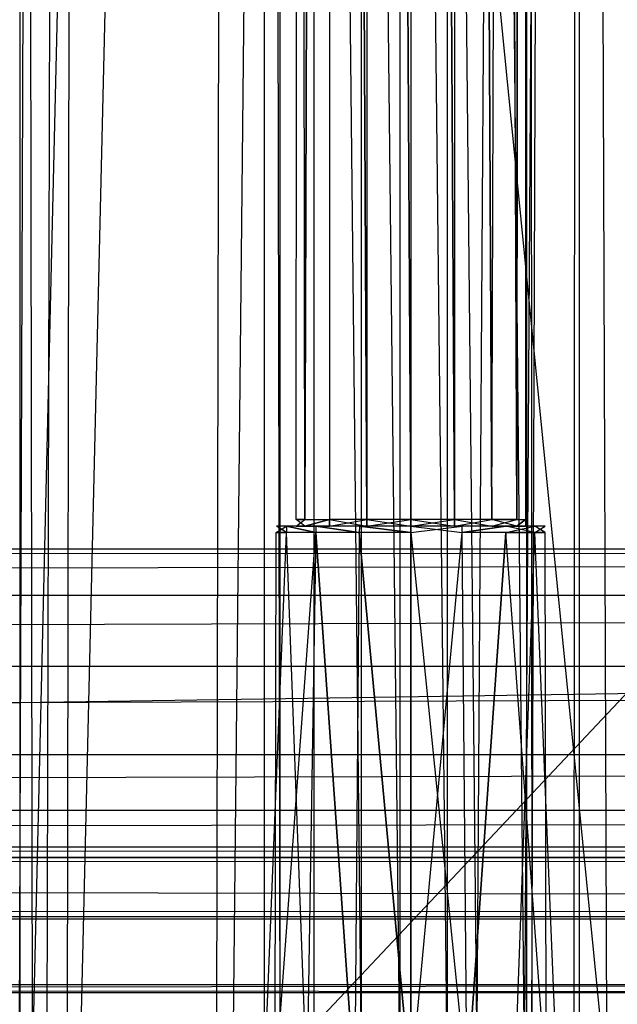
# Model space of a CAD drawing. Extents: x 0 to 1.6, y -0.5 to 0.
# Tile 119 of 182: x 1.1351 to 1.1633, y -0.4782 to -0.4317. Entities that reach past the tile are written whole.
import ezdxf

# ---------------------------------------------------------------- set-up
doc = ezdxf.new("R2010")
doc.units = 0
for name, color, linetype in [('L18_DRAWERBOXO_9___REPLACEMTFOR', 7, 'CONTINUOUS'), ('L34_KORPUS3_2', 7, 'CONTINUOUS'), ('L39_KORPUS2_3___REPLACEMTFOREMP', 7, 'CONTINUOUS'), ('L43_KORPUS2_5___REPLACEMTFOREMP', 7, 'CONTINUOUS'), ('L45_ABDECKPL_0___REPLACEMTFOREM', 7, 'CONTINUOUS'), ('L51_DRAWERBOXU_5___REPLACEMTFOR', 7, 'CONTINUOUS'), ('L53_DRAWERBOXU_7___REPLACEMTFOR', 7, 'CONTINUOUS')]:
    doc.layers.add(name, color=color, linetype=linetype)

msp = doc.modelspace()

# ---------------------------------------------------------------- linework, layer by layer
at = {"layer": 'L18_DRAWERBOXO_9___REPLACEMTFOR', "color": 250}
for points, invisible_edges in [([(1.160539, -0.113855, 0.377864), (1.124055, -0.481792, 0.377864), (1.124055, -0.113855, 0.377864), (1.160539, -0.113855, 0.377864)], 13), ([(1.124055, -0.481792, 0.377864), (1.160539, -0.113855, 0.377864), (1.160539, -0.481792, 0.377864), (1.124055, -0.481792, 0.377864)], 14), ([(1.13507, -0.113855, 0.404454), (1.134107, -0.481792, 0.402567), (1.13507, -0.481792, 0.404454), (1.13507, -0.113855, 0.404454)], 13), ([(1.134107, -0.481792, 0.402567), (1.13507, -0.113855, 0.404454), (1.134107, -0.113855, 0.402567), (1.134107, -0.481792, 0.402567)], 14), ([(1.13565, -0.481792, 0.406491), (1.13507, -0.113855, 0.404454), (1.13507, -0.481792, 0.404454), (1.13565, -0.481792, 0.406491)], 13), ([(1.13507, -0.113855, 0.404454), (1.13565, -0.481792, 0.406491), (1.13565, -0.113855, 0.406491), (1.13507, -0.113855, 0.404454)], 14), ([(1.144359, -0.113855, 0.459409), (1.13565, -0.481792, 0.406491), (1.144359, -0.481792, 0.459409), (1.144359, -0.113855, 0.459409)], 13), ([(1.13565, -0.481792, 0.406491), (1.144359, -0.113855, 0.459409), (1.13565, -0.113855, 0.406491), (1.13565, -0.481792, 0.406491)], 14), ([(1.145111, -0.113855, 0.460476), (1.144359, -0.481792, 0.459409), (1.145111, -0.481792, 0.460476), (1.145111, -0.113855, 0.460476)], 13), ([(1.144359, -0.481792, 0.459409), (1.145111, -0.113855, 0.460476), (1.144359, -0.113855, 0.459409), (1.144359, -0.481792, 0.459409)], 14), ([(1.145111, -0.481792, 0.460476), (1.14895, -0.113855, 0.461806), (1.145111, -0.113855, 0.460476), (1.145111, -0.481792, 0.460476)], 13), ([(1.14895, -0.113855, 0.461806), (1.145111, -0.481792, 0.460476), (1.14895, -0.481792, 0.461806), (1.14895, -0.113855, 0.461806)], 14), ([(1.153013, -0.481792, 0.461757), (1.14895, -0.113855, 0.461806), (1.14895, -0.481792, 0.461806), (1.153013, -0.481792, 0.461757)], 13), ([(1.14895, -0.113855, 0.461806), (1.153013, -0.481792, 0.461757), (1.153013, -0.113855, 0.461757), (1.14895, -0.113855, 0.461806)], 14), ([(1.15666, -0.481792, 0.460041), (1.153013, -0.113855, 0.461757), (1.153013, -0.481792, 0.461757), (1.15666, -0.481792, 0.460041)], 13), ([(1.153013, -0.113855, 0.461757), (1.15666, -0.481792, 0.460041), (1.15666, -0.113855, 0.460042), (1.153013, -0.113855, 0.461757)], 14), ([(1.159007, -0.113855, 0.456767), (1.15666, -0.481792, 0.460041), (1.159007, -0.481792, 0.456767), (1.159007, -0.113855, 0.456767)], 13), ([(1.15666, -0.481792, 0.460041), (1.159007, -0.113855, 0.456767), (1.15666, -0.113855, 0.460042), (1.15666, -0.481792, 0.460041)], 14), ([(1.159254, -0.481792, 0.453394), (1.159007, -0.113855, 0.456767), (1.159007, -0.481792, 0.456767), (1.159254, -0.481792, 0.453394)], 13), ([(1.159007, -0.113855, 0.456767), (1.159254, -0.481792, 0.453394), (1.159254, -0.113855, 0.453394), (1.159007, -0.113855, 0.456767)], 14), ([(1.160539, -0.113855, 0.377864), (1.159254, -0.481792, 0.453394), (1.160539, -0.481792, 0.377864), (1.160539, -0.113855, 0.377864)], 13), ([(1.159254, -0.481792, 0.453394), (1.160539, -0.113855, 0.377864), (1.159254, -0.113855, 0.453394), (1.159254, -0.481792, 0.453394)], 14)]:
    msp.add_3dface(points, dxfattribs=dict(at, invisible_edges=invisible_edges))
at = {"layer": 'L34_KORPUS3_2', "color": 8}
for points, invisible_edges in [([(1.597088, -0.000595), (0.9, -0.497407), (0.9, -0.000595), (1.597088, -0.000595)], 13), ([(0.9, -0.497407), (1.597088, -0.000595), (1.597091, -0.497407), (0.9, -0.497407)], 10), ([(0.9, -0.497405, 0.00769), (1.597088, -0.000597, 0.00769), (0.9, -0.000597, 0.00769), (0.9, -0.497405, 0.00769)], 13), ([(1.597088, -0.000597, 0.00769), (0.9, -0.497405, 0.00769), (1.597091, -0.497405, 0.00769), (1.597088, -0.000597, 0.00769)], 10)]:
    msp.add_3dface(points, dxfattribs=dict(at, invisible_edges=invisible_edges))
at = {"layer": 'L39_KORPUS2_3___REPLACEMTFOREMP', "color": 250}
for points, invisible_edges in [([(0.5, -0.456715, 0.473584), (1.57948, -0.456715, 0.472817), (0.5, -0.456715, 0.472817), (0.5, -0.456715, 0.473584)], 13), ([(1.57948, -0.456715, 0.472817), (0.5, -0.456715, 0.473584), (1.57948, -0.456715, 0.473584), (1.57948, -0.456715, 0.472817)], 14), ([(1.57948, -0.456715, 0.472817), (0.5, -0.457221, 0.472817), (0.5, -0.456715, 0.472817), (1.57948, -0.456715, 0.472817)], 13), ([(0.5, -0.457221, 0.472817), (1.57948, -0.456715, 0.472817), (1.57948, -0.457221, 0.472817), (0.5, -0.457221, 0.472817)], 14), ([(0.5, -0.458902, 0.527803), (1.57948, -0.456715, 0.524414), (0.5, -0.456715, 0.524414), (0.5, -0.458902, 0.527803)], 13), ([(1.57948, -0.456715, 0.524414), (0.5, -0.458902, 0.527803), (1.57948, -0.458902, 0.527803), (1.57948, -0.456715, 0.524414)], 14), ([(0.5, -0.456715, 0.520115), (1.57948, -0.456715, 0.473584), (0.5, -0.456715, 0.473584), (0.5, -0.456715, 0.520115)], 13), ([(1.57948, -0.456715, 0.473584), (0.5, -0.456715, 0.520115), (1.57948, -0.456715, 0.520115), (1.57948, -0.456715, 0.473584)], 14), ([(0.5, -0.456715, 0.524414), (1.57948, -0.456715, 0.520115), (0.5, -0.456715, 0.520115), (0.5, -0.456715, 0.524414)], 13), ([(1.57948, -0.456715, 0.520115), (0.5, -0.456715, 0.524414), (1.57948, -0.456715, 0.524414), (1.57948, -0.456715, 0.520115)], 14), ([(1.57948, -0.457221, 0.472817), (0.5, -0.473592, 0.472817), (0.5, -0.457221, 0.472817), (1.57948, -0.457221, 0.472817)], 13), ([(0.5, -0.473592, 0.472817), (1.57948, -0.457221, 0.472817), (1.57948, -0.473592, 0.472817), (0.5, -0.473592, 0.472817)], 14), ([(0.5, -0.462259, 0.533004), (1.57948, -0.458902, 0.527803), (0.5, -0.458902, 0.527803), (0.5, -0.462259, 0.533004)], 13), ([(1.57948, -0.458902, 0.527803), (0.5, -0.462259, 0.533004), (1.57948, -0.462259, 0.533004), (1.57948, -0.458902, 0.527803)], 14), ([(0.5, -0.466422, 0.542125), (1.57948, -0.462259, 0.533004), (0.5, -0.462259, 0.533004), (0.5, -0.466422, 0.542125)], 13), ([(1.57948, -0.462259, 0.533004), (0.5, -0.466422, 0.542125), (1.57948, -0.466422, 0.542125), (1.57948, -0.462259, 0.533004)], 14), ([(0.5, -0.46906, 0.553784), (1.57948, -0.466422, 0.542125), (0.5, -0.466422, 0.542125), (0.5, -0.46906, 0.553784)], 13), ([(1.57948, -0.466422, 0.542125), (0.5, -0.46906, 0.553784), (1.57948, -0.46906, 0.553784), (1.57948, -0.466422, 0.542125)], 14), ([(0.5, -0.47079, 0.565518), (1.57948, -0.46906, 0.553784), (0.5, -0.46906, 0.553784), (0.5, -0.47079, 0.565518)], 13), ([(1.57948, -0.46906, 0.553784), (0.5, -0.47079, 0.565518), (1.57948, -0.47079, 0.565518), (1.57948, -0.46906, 0.553784)], 14), ([(0.5, -0.471275, 0.57516), (1.57948, -0.47079, 0.565518), (0.5, -0.47079, 0.565518), (0.5, -0.471275, 0.57516)], 13), ([(1.57948, -0.47079, 0.565518), (0.5, -0.471275, 0.57516), (1.57948, -0.471275, 0.57516), (1.57948, -0.47079, 0.565518)], 14), ([(0.5, -0.471318, 0.576011), (1.57948, -0.471275, 0.57516), (0.5, -0.471275, 0.57516), (0.5, -0.471318, 0.576011)], 13), ([(1.57948, -0.471275, 0.57516), (0.5, -0.471318, 0.576011), (1.57948, -0.471318, 0.576011), (1.57948, -0.471275, 0.57516)], 14), ([(1.57948, -0.471542, 0.576011), (0.5, -0.471318, 0.576011), (0.5, -0.471542, 0.576011), (1.57948, -0.471542, 0.576011)], 13), ([(0.5, -0.471318, 0.576011), (1.57948, -0.471542, 0.576011), (1.57948, -0.471318, 0.576011), (0.5, -0.471318, 0.576011)], 14), ([(1.57948, -0.473886, 0.576011), (0.5, -0.471542, 0.576011), (0.5, -0.473886, 0.576011), (1.57948, -0.473886, 0.576011)], 13), ([(0.5, -0.471542, 0.576011), (1.57948, -0.473886, 0.576011), (1.57948, -0.471542, 0.576011), (0.5, -0.471542, 0.576011)], 14), ([(1.57948, -0.473592, 0.472817), (0.5, -0.474171, 0.472817), (0.5, -0.473592, 0.472817), (1.57948, -0.473592, 0.472817)], 13), ([(0.5, -0.474171, 0.472817), (1.57948, -0.473592, 0.472817), (1.57948, -0.474171, 0.472817), (0.5, -0.474171, 0.472817)], 14), ([(1.57948, -0.474171, 0.576011), (0.5, -0.473886, 0.576011), (0.5, -0.474171, 0.576011), (1.57948, -0.474171, 0.576011)], 13), ([(0.5, -0.473886, 0.576011), (1.57948, -0.474171, 0.576011), (1.57948, -0.473886, 0.576011), (0.5, -0.473886, 0.576011)], 14), ([(1.57948, -0.474171, 0.472817), (0.5, -0.474171, 0.47378), (0.5, -0.474171, 0.472817), (1.57948, -0.474171, 0.472817)], 13), ([(0.5, -0.474171, 0.47378), (1.57948, -0.474171, 0.472817), (1.57948, -0.474171, 0.47378), (0.5, -0.474171, 0.47378)], 14), ([(1.57948, -0.474171, 0.47378), (0.5, -0.474171, 0.575409), (0.5, -0.474171, 0.47378), (1.57948, -0.474171, 0.47378)], 13), ([(0.5, -0.474171, 0.575409), (1.57948, -0.474171, 0.47378), (1.57948, -0.474171, 0.575409), (0.5, -0.474171, 0.575409)], 14), ([(1.57948, -0.474171, 0.575409), (0.5, -0.474171, 0.576011), (0.5, -0.474171, 0.575409), (1.57948, -0.474171, 0.575409)], 13), ([(0.5, -0.474171, 0.576011), (1.57948, -0.474171, 0.575409), (1.57948, -0.474171, 0.576011), (0.5, -0.474171, 0.576011)], 14)]:
    msp.add_3dface(points, dxfattribs=dict(at, invisible_edges=invisible_edges))
at = {"layer": 'L43_KORPUS2_5___REPLACEMTFOREMP', "color": 250}
for points, invisible_edges in [([(0.943741, -0.068446, 0.006866), (1.193099, -0.477287, 0.006866), (0.943741, -0.477287, 0.006866), (0.943741, -0.068446, 0.006866)], 13), ([(1.193099, -0.477287, 0.006866), (0.943741, -0.068446, 0.006866), (1.193099, -0.068446, 0.006866), (1.193099, -0.477287, 0.006866)], 14), ([(1.193099, -0.477287, 0.024322), (0.943741, -0.068446, 0.024322), (0.943741, -0.477287, 0.024322), (1.193099, -0.477287, 0.024322)], 13), ([(0.943741, -0.068446, 0.024322), (1.193099, -0.477287, 0.024322), (1.193099, -0.068446, 0.024322), (0.943741, -0.068446, 0.024322)], 14), ([(1.193099, -0.477649, 0.024322), (0.943741, -0.477287, 0.024322), (0.943741, -0.477649, 0.024322), (1.193099, -0.477649, 0.024322)], 13), ([(0.943741, -0.477287, 0.024322), (1.193099, -0.477649, 0.024322), (1.193099, -0.477287, 0.024322), (0.943741, -0.477287, 0.024322)], 14), ([(1.193099, -0.477287, 0.006866), (0.943741, -0.477649, 0.006866), (0.943741, -0.477287, 0.006866), (1.193099, -0.477287, 0.006866)], 13), ([(0.943741, -0.477649, 0.006866), (1.193099, -0.477287, 0.006866), (1.193099, -0.477649, 0.006866), (0.943741, -0.477649, 0.006866)], 14), ([(1.193099, -0.477649, 0.023923), (0.943741, -0.477649, 0.00749), (1.193099, -0.477649, 0.00749), (1.193099, -0.477649, 0.023923)], 13), ([(0.943741, -0.477649, 0.00749), (1.193099, -0.477649, 0.023923), (0.943741, -0.477649, 0.023923), (0.943741, -0.477649, 0.00749)], 14), ([(1.193099, -0.477649, 0.00749), (0.943741, -0.477649, 0.006866), (1.193099, -0.477649, 0.006866), (1.193099, -0.477649, 0.00749)], 13), ([(0.943741, -0.477649, 0.006866), (1.193099, -0.477649, 0.00749), (0.943741, -0.477649, 0.00749), (0.943741, -0.477649, 0.006866)], 14), ([(1.193099, -0.477649, 0.024322), (0.943741, -0.477649, 0.023923), (1.193099, -0.477649, 0.023923), (1.193099, -0.477649, 0.024322)], 13), ([(0.943741, -0.477649, 0.023923), (1.193099, -0.477649, 0.024322), (0.943741, -0.477649, 0.024322), (0.943741, -0.477649, 0.023923)], 14)]:
    msp.add_3dface(points, dxfattribs=dict(at, invisible_edges=invisible_edges))
at = {"layer": 'L45_ABDECKPL_0___REPLACEMTFOREM', "color": 39}
for points, invisible_edges in [([(1.128221, -0.501185, 0.602705), (1.598384, -0.002372, 0.602705), (1.124135, -0.002372, 0.602705), (1.128221, -0.501185, 0.602705)], 13), ([(1.598384, -0.002369, 0.590716), (1.128221, -0.501188, 0.590716), (1.128221, -0.002369, 0.590716), (1.598384, -0.002369, 0.590716)], 13), ([(1.128221, -0.501188, 0.590716), (1.598384, -0.002369, 0.590716), (1.598335, -0.501188, 0.590716), (1.128221, -0.501188, 0.590716)], 10), ([(1.598384, -0.002372, 0.602705), (1.128221, -0.501185, 0.602705), (1.598335, -0.501185, 0.602705), (1.598384, -0.002372, 0.602705)], 10)]:
    msp.add_3dface(points, dxfattribs=dict(at, invisible_edges=invisible_edges))
at = {"layer": 'L51_DRAWERBOXU_5___REPLACEMTFOR', "color": 250}
for points, invisible_edges in [([(1.1263, -0.113855, 0.099493), (1.162784, -0.481795, 0.099493), (1.1263, -0.481795, 0.099493), (1.1263, -0.113855, 0.099493)], 13), ([(1.162784, -0.481795, 0.099493), (1.1263, -0.113855, 0.099493), (1.162784, -0.113855, 0.099493), (1.162784, -0.481795, 0.099493)], 14), ([(1.136352, -0.113855, 0.124196), (1.135043, -0.481795, 0.12253), (1.136352, -0.481795, 0.124196), (1.136352, -0.113855, 0.124196)], 13), ([(1.135043, -0.481795, 0.12253), (1.136352, -0.113855, 0.124196), (1.135043, -0.113855, 0.12253), (1.135043, -0.481795, 0.12253)], 14), ([(1.137315, -0.113855, 0.126083), (1.136352, -0.481795, 0.124196), (1.137315, -0.481795, 0.126083), (1.137315, -0.113855, 0.126083)], 13), ([(1.136352, -0.481795, 0.124196), (1.137315, -0.113855, 0.126083), (1.136352, -0.113855, 0.124196), (1.136352, -0.481795, 0.124196)], 14), ([(1.137895, -0.113855, 0.12812), (1.137315, -0.481795, 0.126083), (1.137895, -0.481795, 0.12812), (1.137895, -0.113855, 0.12812)], 13), ([(1.137315, -0.481795, 0.126083), (1.137895, -0.113855, 0.12812), (1.137315, -0.113855, 0.126083), (1.137315, -0.481795, 0.126083)], 14), ([(1.146604, -0.113855, 0.181038), (1.137895, -0.481795, 0.12812), (1.146604, -0.481795, 0.181038), (1.146604, -0.113855, 0.181038)], 13), ([(1.137895, -0.481795, 0.12812), (1.146604, -0.113855, 0.181038), (1.137895, -0.113855, 0.12812), (1.137895, -0.481795, 0.12812)], 14), ([(1.147356, -0.481795, 0.182105), (1.146604, -0.113855, 0.181038), (1.146604, -0.481795, 0.181038), (1.147356, -0.481795, 0.182105)], 13), ([(1.146604, -0.113855, 0.181038), (1.147356, -0.481795, 0.182105), (1.147356, -0.113855, 0.182105), (1.146604, -0.113855, 0.181038)], 14), ([(1.151195, -0.481795, 0.183436), (1.147356, -0.113855, 0.182105), (1.147356, -0.481795, 0.182105), (1.151195, -0.481795, 0.183436)], 13), ([(1.147356, -0.113855, 0.182105), (1.151195, -0.481795, 0.183436), (1.151195, -0.113855, 0.183436), (1.147356, -0.113855, 0.182105)], 14), ([(1.155258, -0.481795, 0.183386), (1.151195, -0.113855, 0.183436), (1.151195, -0.481795, 0.183436), (1.155258, -0.481795, 0.183386)], 13), ([(1.151195, -0.113855, 0.183436), (1.155258, -0.481795, 0.183386), (1.155258, -0.113855, 0.183386), (1.151195, -0.113855, 0.183436)], 14), ([(1.158905, -0.481795, 0.181671), (1.155258, -0.113855, 0.183386), (1.155258, -0.481795, 0.183386), (1.158905, -0.481795, 0.181671)], 13), ([(1.155258, -0.113855, 0.183386), (1.158905, -0.481795, 0.181671), (1.158905, -0.113855, 0.181671), (1.155258, -0.113855, 0.183386)], 14), ([(1.161252, -0.113855, 0.178397), (1.158905, -0.481795, 0.181671), (1.161252, -0.481795, 0.178397), (1.161252, -0.113855, 0.178397)], 13), ([(1.158905, -0.481795, 0.181671), (1.161252, -0.113855, 0.178397), (1.158905, -0.113855, 0.181671), (1.158905, -0.481795, 0.181671)], 14), ([(1.161499, -0.113855, 0.175023), (1.161252, -0.481795, 0.178397), (1.161499, -0.481795, 0.175023), (1.161499, -0.113855, 0.175023)], 13), ([(1.161252, -0.481795, 0.178397), (1.161499, -0.113855, 0.175023), (1.161252, -0.113855, 0.178397), (1.161252, -0.481795, 0.178397)], 14), ([(1.162784, -0.481795, 0.099493), (1.161499, -0.113855, 0.175023), (1.161499, -0.481795, 0.175023), (1.162784, -0.481795, 0.099493)], 13), ([(1.161499, -0.113855, 0.175023), (1.162784, -0.481795, 0.099493), (1.162784, -0.113855, 0.099493), (1.161499, -0.113855, 0.175023)], 14)]:
    msp.add_3dface(points, dxfattribs=dict(at, invisible_edges=invisible_edges))
at = {"layer": 'L53_DRAWERBOXU_7___REPLACEMTFOR', "color": 250}
for points, invisible_edges in [([(1.148115, -0.101395, 0.234005), (1.148527, -0.455314, 0.231932), (1.148115, -0.455314, 0.234005), (1.148115, -0.101395, 0.234005)], 13), ([(1.148527, -0.455314, 0.231932), (1.148115, -0.101395, 0.234005), (1.148527, -0.101395, 0.231932), (1.148527, -0.455314, 0.231932)], 14), ([(1.148527, -0.101395, 0.236077), (1.148115, -0.455314, 0.234005), (1.148527, -0.455314, 0.236077), (1.148527, -0.101395, 0.236077)], 13), ([(1.148115, -0.455314, 0.234005), (1.148527, -0.101395, 0.236077), (1.148115, -0.101395, 0.234005), (1.148115, -0.455314, 0.234005)], 14), ([(1.148527, -0.455314, 0.231932), (1.149702, -0.101395, 0.230175), (1.149702, -0.455314, 0.230175), (1.148527, -0.455314, 0.231932)], 13), ([(1.149702, -0.101395, 0.230175), (1.148527, -0.455314, 0.231932), (1.148527, -0.101395, 0.231932), (1.149702, -0.101395, 0.230175)], 14), ([(1.149702, -0.101395, 0.237834), (1.148527, -0.455314, 0.236077), (1.149702, -0.455314, 0.237834), (1.149702, -0.101395, 0.237834)], 13), ([(1.148527, -0.455314, 0.236077), (1.149702, -0.101395, 0.237834), (1.148527, -0.101395, 0.236077), (1.148527, -0.455314, 0.236077)], 14), ([(1.149702, -0.101395, 0.230175), (1.15146, -0.455314, 0.229001), (1.149702, -0.455314, 0.230175), (1.149702, -0.101395, 0.230175)], 13), ([(1.15146, -0.455314, 0.229001), (1.149702, -0.101395, 0.230175), (1.15146, -0.101395, 0.229001), (1.15146, -0.455314, 0.229001)], 14), ([(1.15146, -0.455314, 0.239008), (1.149702, -0.101395, 0.237834), (1.149702, -0.455314, 0.237834), (1.15146, -0.455314, 0.239008)], 13), ([(1.149702, -0.101395, 0.237834), (1.15146, -0.455314, 0.239008), (1.15146, -0.101395, 0.239008), (1.149702, -0.101395, 0.237834)], 14), ([(1.15146, -0.101395, 0.229001), (1.153534, -0.455314, 0.228589), (1.15146, -0.455314, 0.229001), (1.15146, -0.101395, 0.229001)], 13), ([(1.153534, -0.455314, 0.228589), (1.15146, -0.101395, 0.229001), (1.153534, -0.101395, 0.228589), (1.153534, -0.455314, 0.228589)], 14), ([(1.153534, -0.455314, 0.239421), (1.15146, -0.101395, 0.239008), (1.15146, -0.455314, 0.239008), (1.153534, -0.455314, 0.239421)], 13), ([(1.15146, -0.101395, 0.239008), (1.153534, -0.455314, 0.239421), (1.153534, -0.101395, 0.239421), (1.15146, -0.101395, 0.239008)], 14), ([(1.155608, -0.455314, 0.239008), (1.153534, -0.101395, 0.239421), (1.153534, -0.455314, 0.239421), (1.155608, -0.455314, 0.239008)], 13), ([(1.153534, -0.101395, 0.239421), (1.155608, -0.455314, 0.239008), (1.155608, -0.101395, 0.239008), (1.153534, -0.101395, 0.239421)], 14), ([(1.153534, -0.101395, 0.228589), (1.155608, -0.455314, 0.229001), (1.153534, -0.455314, 0.228589), (1.153534, -0.101395, 0.228589)], 13), ([(1.155608, -0.455314, 0.229001), (1.153534, -0.101395, 0.228589), (1.155608, -0.101395, 0.229001), (1.155608, -0.455314, 0.229001)], 14), ([(1.157366, -0.455314, 0.237834), (1.155608, -0.101395, 0.239008), (1.155608, -0.455314, 0.239008), (1.157366, -0.455314, 0.237834)], 13), ([(1.155608, -0.101395, 0.239008), (1.157366, -0.455314, 0.237834), (1.157366, -0.101395, 0.237834), (1.155608, -0.101395, 0.239008)], 14), ([(1.155608, -0.101395, 0.229001), (1.157366, -0.455314, 0.230175), (1.155608, -0.455314, 0.229001), (1.155608, -0.101395, 0.229001)], 13), ([(1.157366, -0.455314, 0.230175), (1.155608, -0.101395, 0.229001), (1.157366, -0.101395, 0.230175), (1.157366, -0.455314, 0.230175)], 14), ([(1.158541, -0.101395, 0.236077), (1.157366, -0.455314, 0.237834), (1.158541, -0.455314, 0.236077), (1.158541, -0.101395, 0.236077)], 13), ([(1.157366, -0.455314, 0.237834), (1.158541, -0.101395, 0.236077), (1.157366, -0.101395, 0.237834), (1.157366, -0.455314, 0.237834)], 14), ([(1.157366, -0.101395, 0.230175), (1.158541, -0.455314, 0.231932), (1.157366, -0.455314, 0.230175), (1.157366, -0.101395, 0.230175)], 13), ([(1.158541, -0.455314, 0.231932), (1.157366, -0.101395, 0.230175), (1.158541, -0.101395, 0.231932), (1.158541, -0.455314, 0.231932)], 14), ([(1.158953, -0.101395, 0.234005), (1.158541, -0.455314, 0.236077), (1.158953, -0.455314, 0.234005), (1.158953, -0.101395, 0.234005)], 13), ([(1.158541, -0.455314, 0.236077), (1.158953, -0.101395, 0.234005), (1.158541, -0.101395, 0.236077), (1.158541, -0.455314, 0.236077)], 14), ([(1.158541, -0.455314, 0.231932), (1.158953, -0.101395, 0.234005), (1.158953, -0.455314, 0.234005), (1.158541, -0.455314, 0.231932)], 13), ([(1.158953, -0.101395, 0.234005), (1.158541, -0.455314, 0.231932), (1.158541, -0.101395, 0.231932), (1.158953, -0.101395, 0.234005)], 14), ([(1.148527, -0.455314, 0.236077), (1.148115, -0.455626, 0.234005), (1.148527, -0.455626, 0.236077), (1.148527, -0.455314, 0.236077)], 13), ([(1.148115, -0.455626, 0.234005), (1.148527, -0.455314, 0.236077), (1.148115, -0.455314, 0.234005), (1.148115, -0.455626, 0.234005)], 14), ([(1.148115, -0.455314, 0.234005), (1.148527, -0.455626, 0.231932), (1.148115, -0.455626, 0.234005), (1.148115, -0.455314, 0.234005)], 13), ([(1.148527, -0.455626, 0.231932), (1.148115, -0.455314, 0.234005), (1.148527, -0.455314, 0.231932), (1.148527, -0.455626, 0.231932)], 14), ([(1.149702, -0.455314, 0.237834), (1.148527, -0.455626, 0.236077), (1.149702, -0.455626, 0.237834), (1.149702, -0.455314, 0.237834)], 13), ([(1.148527, -0.455626, 0.236077), (1.149702, -0.455314, 0.237834), (1.148527, -0.455314, 0.236077), (1.148527, -0.455626, 0.236077)], 14), ([(1.148527, -0.455626, 0.231932), (1.149702, -0.455314, 0.230175), (1.149702, -0.455626, 0.230175), (1.148527, -0.455626, 0.231932)], 13), ([(1.149702, -0.455314, 0.230175), (1.148527, -0.455626, 0.231932), (1.148527, -0.455314, 0.231932), (1.149702, -0.455314, 0.230175)], 14), ([(1.15146, -0.455626, 0.239008), (1.149702, -0.455314, 0.237834), (1.149702, -0.455626, 0.237834), (1.15146, -0.455626, 0.239008)], 13), ([(1.149702, -0.455314, 0.237834), (1.15146, -0.455626, 0.239008), (1.15146, -0.455314, 0.239008), (1.149702, -0.455314, 0.237834)], 14), ([(1.15146, -0.455314, 0.229001), (1.149702, -0.455626, 0.230175), (1.149702, -0.455314, 0.230175), (1.15146, -0.455314, 0.229001)], 13), ([(1.149702, -0.455626, 0.230175), (1.15146, -0.455314, 0.229001), (1.15146, -0.455626, 0.229001), (1.149702, -0.455626, 0.230175)], 14), ([(1.153534, -0.455626, 0.239421), (1.15146, -0.455314, 0.239008), (1.15146, -0.455626, 0.239008), (1.153534, -0.455626, 0.239421)], 13), ([(1.15146, -0.455314, 0.239008), (1.153534, -0.455626, 0.239421), (1.153534, -0.455314, 0.239421), (1.15146, -0.455314, 0.239008)], 14), ([(1.153534, -0.455314, 0.228589), (1.15146, -0.455626, 0.229001), (1.15146, -0.455314, 0.229001), (1.153534, -0.455314, 0.228589)], 13), ([(1.15146, -0.455626, 0.229001), (1.153534, -0.455314, 0.228589), (1.153534, -0.455626, 0.228589), (1.15146, -0.455626, 0.229001)], 14), ([(1.155608, -0.455314, 0.229001), (1.153534, -0.455626, 0.228589), (1.153534, -0.455314, 0.228589), (1.155608, -0.455314, 0.229001)], 13), ([(1.153534, -0.455626, 0.228589), (1.155608, -0.455314, 0.229001), (1.155608, -0.455626, 0.229001), (1.153534, -0.455626, 0.228589)], 14), ([(1.155608, -0.455626, 0.239008), (1.153534, -0.455314, 0.239421), (1.153534, -0.455626, 0.239421), (1.155608, -0.455626, 0.239008)], 13), ([(1.153534, -0.455314, 0.239421), (1.155608, -0.455626, 0.239008), (1.155608, -0.455314, 0.239008), (1.153534, -0.455314, 0.239421)], 14), ([(1.157366, -0.455314, 0.230175), (1.155608, -0.455626, 0.229001), (1.155608, -0.455314, 0.229001), (1.157366, -0.455314, 0.230175)], 13), ([(1.155608, -0.455626, 0.229001), (1.157366, -0.455314, 0.230175), (1.157366, -0.455626, 0.230175), (1.155608, -0.455626, 0.229001)], 14), ([(1.157366, -0.455626, 0.237834), (1.155608, -0.455314, 0.239008), (1.155608, -0.455626, 0.239008), (1.157366, -0.455626, 0.237834)], 13), ([(1.155608, -0.455314, 0.239008), (1.157366, -0.455626, 0.237834), (1.157366, -0.455314, 0.237834), (1.155608, -0.455314, 0.239008)], 14), ([(1.157366, -0.455314, 0.230175), (1.158541, -0.455626, 0.231932), (1.157366, -0.455626, 0.230175), (1.157366, -0.455314, 0.230175)], 13), ([(1.158541, -0.455626, 0.231932), (1.157366, -0.455314, 0.230175), (1.158541, -0.455314, 0.231932), (1.158541, -0.455626, 0.231932)], 14), ([(1.158541, -0.455314, 0.236077), (1.157366, -0.455626, 0.237834), (1.158541, -0.455626, 0.236077), (1.158541, -0.455314, 0.236077)], 13), ([(1.157366, -0.455626, 0.237834), (1.158541, -0.455314, 0.236077), (1.157366, -0.455314, 0.237834), (1.157366, -0.455626, 0.237834)], 14), ([(1.158541, -0.455626, 0.231932), (1.158953, -0.455314, 0.234005), (1.158953, -0.455626, 0.234005), (1.158541, -0.455626, 0.231932)], 13), ([(1.158953, -0.455314, 0.234005), (1.158541, -0.455626, 0.231932), (1.158541, -0.455314, 0.231932), (1.158953, -0.455314, 0.234005)], 14), ([(1.158953, -0.455314, 0.234005), (1.158541, -0.455626, 0.236077), (1.158953, -0.455626, 0.234005), (1.158953, -0.455314, 0.234005)], 13), ([(1.158541, -0.455626, 0.236077), (1.158953, -0.455314, 0.234005), (1.158541, -0.455314, 0.236077), (1.158541, -0.455626, 0.236077)], 14), ([(1.147664, -0.455931, 0.236435), (1.146597, -0.482094, 0.234005), (1.147125, -0.482094, 0.236658), (1.147664, -0.455931, 0.236435)], 13), ([(1.146597, -0.482094, 0.234005), (1.147664, -0.455931, 0.236435), (1.147181, -0.455931, 0.234005), (1.146597, -0.482094, 0.234005)], 14), ([(1.147181, -0.455931, 0.234005), (1.147125, -0.482094, 0.231352), (1.146597, -0.482094, 0.234005), (1.147181, -0.455931, 0.234005)], 13), ([(1.149042, -0.455931, 0.238494), (1.147125, -0.482094, 0.236658), (1.148629, -0.482094, 0.238907), (1.149042, -0.455931, 0.238494)], 13), ([(1.147125, -0.482094, 0.236658), (1.149042, -0.455931, 0.238494), (1.147664, -0.455931, 0.236435), (1.147125, -0.482094, 0.236658)], 14), ([(1.147125, -0.482094, 0.231352), (1.147181, -0.455931, 0.234005), (1.147664, -0.455931, 0.231575), (1.147125, -0.482094, 0.231352)], 14), ([(1.147664, -0.455931, 0.231575), (1.148629, -0.482094, 0.229103), (1.147125, -0.482094, 0.231352), (1.147664, -0.455931, 0.231575)], 13), ([(1.147188, -0.455626, 0.234005), (1.147664, -0.455931, 0.231575), (1.147181, -0.455931, 0.234005), (1.147188, -0.455626, 0.234005)], 13), ([(1.147671, -0.455626, 0.236432), (1.147181, -0.455931, 0.234005), (1.147664, -0.455931, 0.236435), (1.147671, -0.455626, 0.236432)], 13), ([(1.147181, -0.455931, 0.234005), (1.147671, -0.455626, 0.236432), (1.147188, -0.455626, 0.234005), (1.147181, -0.455931, 0.234005)], 14), ([(1.147188, -0.455626, 0.234005), (1.148527, -0.455626, 0.231932), (1.147671, -0.455626, 0.231578), (1.147188, -0.455626, 0.234005)], 13), ([(1.148527, -0.455626, 0.231932), (1.147188, -0.455626, 0.234005), (1.148115, -0.455626, 0.234005), (1.148527, -0.455626, 0.231932)], 14), ([(1.147671, -0.455626, 0.236432), (1.148115, -0.455626, 0.234005), (1.147188, -0.455626, 0.234005), (1.147671, -0.455626, 0.236432)], 13), ([(1.147664, -0.455931, 0.231575), (1.147188, -0.455626, 0.234005), (1.147671, -0.455626, 0.231578), (1.147664, -0.455931, 0.231575)], 14), ([(1.147671, -0.455626, 0.231578), (1.149042, -0.455931, 0.229515), (1.147664, -0.455931, 0.231575), (1.147671, -0.455626, 0.231578)], 13), ([(1.149042, -0.455931, 0.238494), (1.147671, -0.455626, 0.236432), (1.147664, -0.455931, 0.236435), (1.149042, -0.455931, 0.238494)], 13), ([(1.148629, -0.482094, 0.229103), (1.147664, -0.455931, 0.231575), (1.149042, -0.455931, 0.229515), (1.148629, -0.482094, 0.229103)], 14), ([(1.148115, -0.455626, 0.234005), (1.147671, -0.455626, 0.236432), (1.148527, -0.455626, 0.236077), (1.148115, -0.455626, 0.234005)], 14), ([(1.147671, -0.455626, 0.231578), (1.149702, -0.455626, 0.230175), (1.149046, -0.455626, 0.22952), (1.147671, -0.455626, 0.231578)], 13), ([(1.149702, -0.455626, 0.230175), (1.147671, -0.455626, 0.231578), (1.148527, -0.455626, 0.231932), (1.149702, -0.455626, 0.230175)], 14), ([(1.147671, -0.455626, 0.236432), (1.149702, -0.455626, 0.237834), (1.148527, -0.455626, 0.236077), (1.147671, -0.455626, 0.236432)], 13), ([(1.149702, -0.455626, 0.237834), (1.147671, -0.455626, 0.236432), (1.149046, -0.455626, 0.23849), (1.149702, -0.455626, 0.237834)], 14), ([(1.149042, -0.455931, 0.229515), (1.147671, -0.455626, 0.231578), (1.149046, -0.455626, 0.22952), (1.149042, -0.455931, 0.229515)], 14), ([(1.147671, -0.455626, 0.236432), (1.149042, -0.455931, 0.238494), (1.149046, -0.455626, 0.23849), (1.147671, -0.455626, 0.236432)], 14), ([(1.149042, -0.455931, 0.229515), (1.150879, -0.482094, 0.2276), (1.148629, -0.482094, 0.229103), (1.149042, -0.455931, 0.229515)], 13), ([(1.150879, -0.482094, 0.24041), (1.149042, -0.455931, 0.238494), (1.148629, -0.482094, 0.238907), (1.150879, -0.482094, 0.24041)], 13), ([(1.151103, -0.455931, 0.239871), (1.149046, -0.455626, 0.23849), (1.149042, -0.455931, 0.238494), (1.151103, -0.455931, 0.239871)], 13), ([(1.149046, -0.455626, 0.22952), (1.151103, -0.455931, 0.228139), (1.149042, -0.455931, 0.229515), (1.149046, -0.455626, 0.22952)], 13), ([(1.150879, -0.482094, 0.2276), (1.149042, -0.455931, 0.229515), (1.151103, -0.455931, 0.228139), (1.150879, -0.482094, 0.2276)], 14), ([(1.149042, -0.455931, 0.238494), (1.150879, -0.482094, 0.24041), (1.151103, -0.455931, 0.239871), (1.149042, -0.455931, 0.238494)], 14), ([(1.149046, -0.455626, 0.22952), (1.15146, -0.455626, 0.229001), (1.151105, -0.455626, 0.228145), (1.149046, -0.455626, 0.22952)], 13), ([(1.15146, -0.455626, 0.229001), (1.149046, -0.455626, 0.22952), (1.149702, -0.455626, 0.230175), (1.15146, -0.455626, 0.229001)], 14), ([(1.149046, -0.455626, 0.23849), (1.15146, -0.455626, 0.239008), (1.149702, -0.455626, 0.237834), (1.149046, -0.455626, 0.23849)], 13), ([(1.15146, -0.455626, 0.239008), (1.149046, -0.455626, 0.23849), (1.151105, -0.455626, 0.239865), (1.15146, -0.455626, 0.239008)], 14), ([(1.149046, -0.455626, 0.23849), (1.151103, -0.455931, 0.239871), (1.151105, -0.455626, 0.239865), (1.149046, -0.455626, 0.23849)], 14), ([(1.151103, -0.455931, 0.228139), (1.149046, -0.455626, 0.22952), (1.151105, -0.455626, 0.228145), (1.151103, -0.455931, 0.228139)], 14), ([(1.151103, -0.455931, 0.228139), (1.153534, -0.482094, 0.227072), (1.150879, -0.482094, 0.2276), (1.151103, -0.455931, 0.228139)], 13), ([(1.153534, -0.482094, 0.240938), (1.151103, -0.455931, 0.239871), (1.150879, -0.482094, 0.24041), (1.153534, -0.482094, 0.240938)], 13), ([(1.153534, -0.455931, 0.240354), (1.151105, -0.455626, 0.239865), (1.151103, -0.455931, 0.239871), (1.153534, -0.455931, 0.240354)], 13), ([(1.151105, -0.455626, 0.228145), (1.153534, -0.455931, 0.227656), (1.151103, -0.455931, 0.228139), (1.151105, -0.455626, 0.228145)], 13), ([(1.153534, -0.482094, 0.227072), (1.151103, -0.455931, 0.228139), (1.153534, -0.455931, 0.227656), (1.153534, -0.482094, 0.227072)], 14), ([(1.151103, -0.455931, 0.239871), (1.153534, -0.482094, 0.240938), (1.153534, -0.455931, 0.240354), (1.151103, -0.455931, 0.239871)], 14), ([(1.151105, -0.455626, 0.228145), (1.153534, -0.455626, 0.228589), (1.153534, -0.455626, 0.227662), (1.151105, -0.455626, 0.228145)], 13), ([(1.153534, -0.455626, 0.228589), (1.151105, -0.455626, 0.228145), (1.15146, -0.455626, 0.229001), (1.153534, -0.455626, 0.228589)], 14), ([(1.151105, -0.455626, 0.239865), (1.153534, -0.455626, 0.239421), (1.15146, -0.455626, 0.239008), (1.151105, -0.455626, 0.239865)], 13), ([(1.153534, -0.455626, 0.239421), (1.151105, -0.455626, 0.239865), (1.153534, -0.455626, 0.240347), (1.153534, -0.455626, 0.239421)], 14), ([(1.151105, -0.455626, 0.239865), (1.153534, -0.455931, 0.240354), (1.153534, -0.455626, 0.240347), (1.151105, -0.455626, 0.239865)], 14), ([(1.153534, -0.455931, 0.227656), (1.151105, -0.455626, 0.228145), (1.153534, -0.455626, 0.227662), (1.153534, -0.455931, 0.227656)], 14), ([(1.153534, -0.455626, 0.228589), (1.155963, -0.455626, 0.228145), (1.153534, -0.455626, 0.227662), (1.153534, -0.455626, 0.228589)], 13), ([(1.155963, -0.455626, 0.228145), (1.153534, -0.455626, 0.228589), (1.155608, -0.455626, 0.229001), (1.155963, -0.455626, 0.228145)], 14), ([(1.153534, -0.455626, 0.239421), (1.155963, -0.455626, 0.239865), (1.155608, -0.455626, 0.239008), (1.153534, -0.455626, 0.239421)], 13), ([(1.155963, -0.455626, 0.239865), (1.153534, -0.455626, 0.239421), (1.153534, -0.455626, 0.240347), (1.155963, -0.455626, 0.239865)], 14), ([(1.155966, -0.455931, 0.239871), (1.153534, -0.455626, 0.240347), (1.153534, -0.455931, 0.240354), (1.155966, -0.455931, 0.239871)], 13), ([(1.153534, -0.455626, 0.240347), (1.155966, -0.455931, 0.239871), (1.155963, -0.455626, 0.239865), (1.153534, -0.455626, 0.240347)], 14), ([(1.155963, -0.455626, 0.228145), (1.153534, -0.455931, 0.227656), (1.153534, -0.455626, 0.227662), (1.155963, -0.455626, 0.228145)], 13), ([(1.153534, -0.455931, 0.227656), (1.155963, -0.455626, 0.228145), (1.155966, -0.455931, 0.228139), (1.153534, -0.455931, 0.227656)], 14), ([(1.155966, -0.455931, 0.228139), (1.153534, -0.482094, 0.227072), (1.153534, -0.455931, 0.227656), (1.155966, -0.455931, 0.228139)], 13), ([(1.153534, -0.482094, 0.227072), (1.155966, -0.455931, 0.228139), (1.156189, -0.482094, 0.2276), (1.153534, -0.482094, 0.227072)], 14), ([(1.156189, -0.482094, 0.24041), (1.153534, -0.455931, 0.240354), (1.153534, -0.482094, 0.240938), (1.156189, -0.482094, 0.24041)], 13), ([(1.153534, -0.455931, 0.240354), (1.156189, -0.482094, 0.24041), (1.155966, -0.455931, 0.239871), (1.153534, -0.455931, 0.240354)], 14), ([(1.155608, -0.455626, 0.239008), (1.158022, -0.455626, 0.23849), (1.157366, -0.455626, 0.237834), (1.155608, -0.455626, 0.239008)], 13), ([(1.158022, -0.455626, 0.23849), (1.155608, -0.455626, 0.239008), (1.155963, -0.455626, 0.239865), (1.158022, -0.455626, 0.23849)], 14), ([(1.155608, -0.455626, 0.229001), (1.158022, -0.455626, 0.22952), (1.155963, -0.455626, 0.228145), (1.155608, -0.455626, 0.229001)], 13), ([(1.158022, -0.455626, 0.22952), (1.155608, -0.455626, 0.229001), (1.157366, -0.455626, 0.230175), (1.158022, -0.455626, 0.22952)], 14), ([(1.158022, -0.455626, 0.22952), (1.155966, -0.455931, 0.228139), (1.155963, -0.455626, 0.228145), (1.158022, -0.455626, 0.22952)], 13), ([(1.155966, -0.455931, 0.239871), (1.158022, -0.455626, 0.23849), (1.155963, -0.455626, 0.239865), (1.155966, -0.455931, 0.239871)], 13), ([(1.155966, -0.455931, 0.228139), (1.158022, -0.455626, 0.22952), (1.158027, -0.455931, 0.229515), (1.155966, -0.455931, 0.228139)], 14), ([(1.158022, -0.455626, 0.23849), (1.155966, -0.455931, 0.239871), (1.158027, -0.455931, 0.238494), (1.158022, -0.455626, 0.23849)], 14), ([(1.156189, -0.482094, 0.24041), (1.158027, -0.455931, 0.238494), (1.155966, -0.455931, 0.239871), (1.156189, -0.482094, 0.24041)], 13), ([(1.158027, -0.455931, 0.229515), (1.156189, -0.482094, 0.2276), (1.155966, -0.455931, 0.228139), (1.158027, -0.455931, 0.229515)], 13), ([(1.158027, -0.455931, 0.238494), (1.156189, -0.482094, 0.24041), (1.15844, -0.482094, 0.238907), (1.158027, -0.455931, 0.238494)], 14), ([(1.156189, -0.482094, 0.2276), (1.158027, -0.455931, 0.229515), (1.15844, -0.482094, 0.229103), (1.156189, -0.482094, 0.2276)], 14), ([(1.157366, -0.455626, 0.237834), (1.159398, -0.455626, 0.236432), (1.158541, -0.455626, 0.236077), (1.157366, -0.455626, 0.237834)], 13), ([(1.159398, -0.455626, 0.236432), (1.157366, -0.455626, 0.237834), (1.158022, -0.455626, 0.23849), (1.159398, -0.455626, 0.236432)], 14), ([(1.157366, -0.455626, 0.230175), (1.159398, -0.455626, 0.231578), (1.158022, -0.455626, 0.22952), (1.157366, -0.455626, 0.230175)], 13), ([(1.159398, -0.455626, 0.231578), (1.157366, -0.455626, 0.230175), (1.158541, -0.455626, 0.231932), (1.159398, -0.455626, 0.231578)], 14), ([(1.158022, -0.455626, 0.22952), (1.159404, -0.455931, 0.231575), (1.158027, -0.455931, 0.229515), (1.158022, -0.455626, 0.22952)], 13), ([(1.159404, -0.455931, 0.231575), (1.158022, -0.455626, 0.22952), (1.159398, -0.455626, 0.231578), (1.159404, -0.455931, 0.231575)], 14), ([(1.158027, -0.455931, 0.238494), (1.159398, -0.455626, 0.236432), (1.158022, -0.455626, 0.23849), (1.158027, -0.455931, 0.238494)], 14), ([(1.159398, -0.455626, 0.236432), (1.158027, -0.455931, 0.238494), (1.159404, -0.455931, 0.236435), (1.159398, -0.455626, 0.236432)], 13), ([(1.15844, -0.482094, 0.238907), (1.159404, -0.455931, 0.236435), (1.158027, -0.455931, 0.238494), (1.15844, -0.482094, 0.238907)], 14), ([(1.158027, -0.455931, 0.229515), (1.159944, -0.482094, 0.231352), (1.15844, -0.482094, 0.229103), (1.158027, -0.455931, 0.229515)], 13), ([(1.159944, -0.482094, 0.231352), (1.158027, -0.455931, 0.229515), (1.159404, -0.455931, 0.231575), (1.159944, -0.482094, 0.231352)], 14), ([(1.159404, -0.455931, 0.236435), (1.15844, -0.482094, 0.238907), (1.159944, -0.482094, 0.236658), (1.159404, -0.455931, 0.236435)], 13), ([(1.158541, -0.455626, 0.231932), (1.159881, -0.455626, 0.234005), (1.159398, -0.455626, 0.231578), (1.158541, -0.455626, 0.231932)], 13), ([(1.159881, -0.455626, 0.234005), (1.158541, -0.455626, 0.231932), (1.158953, -0.455626, 0.234005), (1.159881, -0.455626, 0.234005)], 14), ([(1.158541, -0.455626, 0.236077), (1.159881, -0.455626, 0.234005), (1.158953, -0.455626, 0.234005), (1.158541, -0.455626, 0.236077)], 13), ([(1.159881, -0.455626, 0.234005), (1.158541, -0.455626, 0.236077), (1.159398, -0.455626, 0.236432), (1.159881, -0.455626, 0.234005)], 14), ([(1.159398, -0.455626, 0.231578), (1.159888, -0.455931, 0.234005), (1.159404, -0.455931, 0.231575), (1.159398, -0.455626, 0.231578)], 13), ([(1.159888, -0.455931, 0.234005), (1.159398, -0.455626, 0.231578), (1.159881, -0.455626, 0.234005), (1.159888, -0.455931, 0.234005)], 14), ([(1.159404, -0.455931, 0.236435), (1.159881, -0.455626, 0.234005), (1.159398, -0.455626, 0.236432), (1.159404, -0.455931, 0.236435)], 14), ([(1.159881, -0.455626, 0.234005), (1.159404, -0.455931, 0.236435), (1.159888, -0.455931, 0.234005), (1.159881, -0.455626, 0.234005)], 13), ([(1.159944, -0.482094, 0.236658), (1.159888, -0.455931, 0.234005), (1.159404, -0.455931, 0.236435), (1.159944, -0.482094, 0.236658)], 14), ([(1.159404, -0.455931, 0.231575), (1.160472, -0.482094, 0.234005), (1.159944, -0.482094, 0.231352), (1.159404, -0.455931, 0.231575)], 13), ([(1.160472, -0.482094, 0.234005), (1.159404, -0.455931, 0.231575), (1.159888, -0.455931, 0.234005), (1.160472, -0.482094, 0.234005)], 14), ([(1.159888, -0.455931, 0.234005), (1.159944, -0.482094, 0.236658), (1.160472, -0.482094, 0.234005), (1.159888, -0.455931, 0.234005)], 13)]:
    msp.add_3dface(points, dxfattribs=dict(at, invisible_edges=invisible_edges))

doc.saveas('drawing.dxf')
